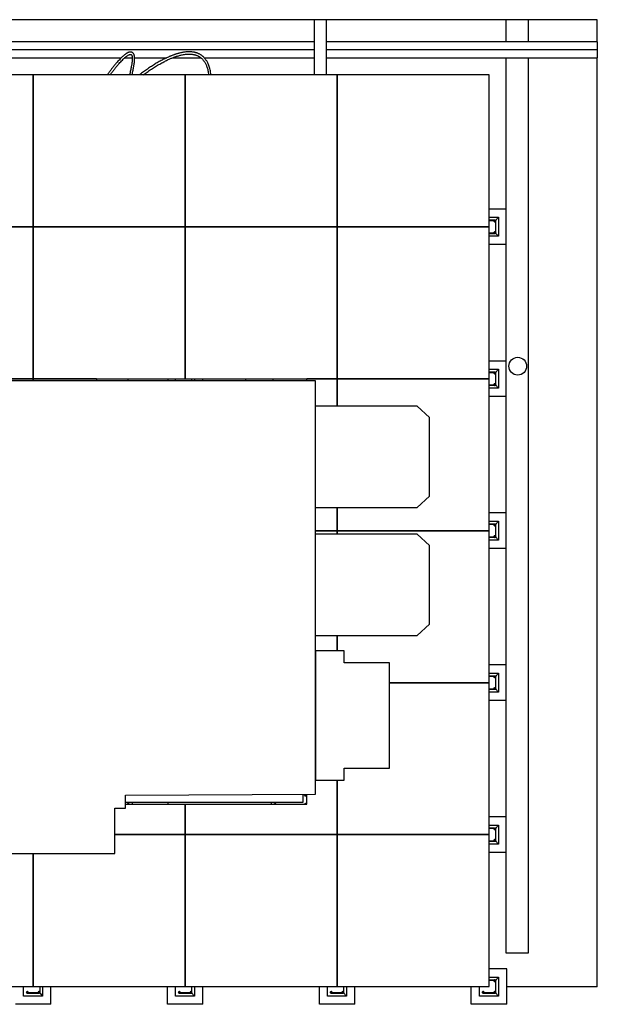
# Model space of a CAD drawing. Header units: millimetres. Extents: x 0 to 844, y 0 to 663.
# Tile 15 of 87: x 156 to 270, y 279 to 474. Entities that reach past the tile are written whole.
import ezdxf

# ---------------------------------------------------------------- set-up
doc = ezdxf.new("R2010")
doc.units = ezdxf.units.MM
doc.layers.add('TRAIT-FORT', color=4, linetype='Continuous', lineweight=25)

msp = doc.modelspace()

# ---------------------------------------------------------------- linework, layer by layer
at = {"layer": 'TRAIT-FORT', "color": 4, "linetype": 'Continuous', "lineweight": 25}
for p, q in [((252.115, 473.6239), (69.4194, 473.6239)), ((214.3171, 473.6238), (214.3171, 462.734)), ((216.7348, 473.6238), (214.3171, 473.6238)), ((216.7348, 462.734), (216.7348, 473.6238)), ((252.1204, 473.6238), (252.1204, 469.2569)), ((256.6232, 469.2571), (256.6232, 473.6238)), ((270.2058, 473.6239), (256.6248, 473.6239)), ((270.2058, 469.2613), (270.2058, 473.6239)), ((214.3171, 469.2557), (142.0453, 469.2533)), ((270.2058, 469.2575), (216.7348, 469.2558)), ((214.3171, 467.6803), (142.0453, 467.6779)), ((270.2058, 467.6821), (216.7348, 467.6804)), ((142.0453, 466.1025), (176.2272, 466.1036)), ((176.918, 466.1037), (178.389, 466.1037)), ((178.8593, 466.1037), (185.192, 466.1039)), ((186.349, 466.104), (191.9434, 466.1042)), ((192.6102, 466.1042), (214.3171, 466.1049)), ((216.7348, 466.105), (270.2058, 466.1067)), ((252.1204, 466.1061), (252.1204, 289.406)), ((256.6232, 289.406), (256.6232, 466.1063)), ((270.2058, 282.684), (270.2058, 466.1003)), ((158.8275, 462.734), (128.8275, 462.734)), ((158.8275, 432.734), (158.8275, 462.734)), ((188.8275, 462.734), (158.8275, 462.734)), ((158.8275, 462.734), (158.8275, 432.734)), ((188.8275, 462.734), (188.8275, 432.734)), ((218.8275, 462.734), (188.8275, 462.734)), ((188.8275, 432.734), (188.8275, 462.734)), ((218.8275, 432.734), (218.8275, 462.734)), ((218.8275, 462.734), (218.8275, 432.734)), ((248.8275, 462.734), (218.8275, 462.734)), ((248.8275, 432.734), (248.8275, 462.734)), ((252.1204, 436.234), (248.8275, 436.234)), ((248.8275, 434.609), (250.7025, 434.609)), ((249.895, 434.0243), (248.8275, 434.0243)), ((248.8275, 433.9984), (249.8612, 433.9984)), ((249.8189, 433.9252), (249.8134, 433.883)), ((249.8134, 433.883), (249.8189, 433.8408)), ((249.8352, 433.9646), (249.8189, 433.9252)), ((249.8189, 433.8408), (249.8352, 433.8014)), ((249.8612, 433.9984), (249.8352, 433.9646)), ((249.8352, 433.8014), (249.8612, 433.7676)), ((249.895, 434.0243), (249.8612, 433.9984)), ((249.8612, 433.7676), (249.895, 433.7417)), ((249.9343, 434.0406), (249.895, 434.0243)), ((249.895, 433.7417), (249.9343, 433.7254)), ((249.9765, 434.0462), (249.9343, 434.0406)), ((249.9343, 433.7254), (249.9765, 433.7199)), ((250.0188, 434.0406), (249.9765, 434.0462)), ((249.9765, 433.7199), (250.0188, 433.7254)), ((250.0581, 434.0243), (250.0188, 434.0406)), ((250.0188, 433.7254), (250.0581, 433.7417)), ((250.0919, 433.9984), (250.0581, 434.0243)), ((250.0581, 433.7417), (250.0919, 433.7676)), ((250.1178, 433.9646), (250.0919, 433.9984)), ((250.0919, 433.7676), (250.1178, 433.8014)), ((250.7025, 434.609), (250.1178, 433.9646)), ((250.1341, 433.9252), (250.1178, 433.9646)), ((250.1178, 433.8014), (250.1341, 433.8408)), ((250.1178, 433.8014), (250.1178, 431.6665)), ((250.1397, 433.883), (250.1341, 433.9252)), ((250.1341, 433.8408), (250.1397, 433.883)), ((250.7025, 434.609), (250.7025, 430.859)), ((128.8275, 432.734), (158.8275, 432.734)), ((158.8275, 432.734), (128.8275, 432.734)), ((158.8275, 432.734), (158.8275, 402.734)), ((188.8275, 432.734), (158.8275, 432.734)), ((158.8275, 402.734), (158.8275, 432.734)), ((158.8275, 432.734), (188.8275, 432.734)), ((188.8275, 432.734), (218.8275, 432.734)), ((188.8275, 402.734), (188.8275, 432.734)), ((188.8275, 432.734), (188.8275, 402.734)), ((218.8275, 432.734), (188.8275, 432.734)), ((218.8275, 432.734), (248.8275, 432.734)), ((218.8275, 432.734), (218.8275, 402.734)), ((248.8275, 432.734), (218.8275, 432.734)), ((218.8275, 402.734), (218.8275, 432.734)), ((248.8275, 402.734), (248.8275, 432.734)), ((249.8189, 431.6271), (249.8134, 431.5849)), ((249.8134, 431.5849), (249.8189, 431.5427)), ((249.8352, 431.6665), (249.8189, 431.6271)), ((249.8612, 431.7003), (249.8352, 431.6665)), ((249.895, 431.7262), (249.8612, 431.7003)), ((249.9343, 431.7425), (249.895, 431.7262)), ((249.9765, 431.7481), (249.9343, 431.7425)), ((250.0188, 431.7425), (249.9765, 431.7481)), ((250.0581, 431.7262), (250.0188, 431.7425)), ((250.0919, 431.7003), (250.0581, 431.7262)), ((250.1178, 431.6665), (250.0919, 431.7003)), ((250.1341, 431.6271), (250.1178, 431.6665)), ((250.1397, 431.5849), (250.1341, 431.6271)), ((250.1341, 431.5427), (250.1397, 431.5849)), ((249.8612, 431.4695), (248.8275, 431.4695)), ((248.8275, 431.4436), (249.895, 431.4436)), ((250.7025, 430.859), (248.8275, 430.859)), ((249.8189, 431.5427), (249.8352, 431.5033)), ((249.8352, 431.5033), (249.8612, 431.4695)), ((249.8612, 431.4695), (249.895, 431.4436)), ((249.895, 431.4436), (249.9343, 431.4273)), ((249.9343, 431.4273), (249.9765, 431.4218)), ((249.9765, 431.4218), (250.0188, 431.4273)), ((250.0188, 431.4273), (250.0581, 431.4436)), ((250.0581, 431.4436), (250.0919, 431.4695)), ((250.0919, 431.4695), (250.1178, 431.5033)), ((250.1178, 431.5033), (250.1341, 431.5427)), ((250.1178, 431.5033), (250.7025, 430.859)), ((252.1204, 429.234), (248.8275, 429.234)), ((254.503, 406.9661), (254.5029, 406.9661)), ((252.1204, 406.234), (248.8275, 406.234)), ((248.8275, 404.609), (250.7025, 404.609)), ((250.7025, 404.609), (250.1178, 403.9646)), ((250.7025, 404.609), (250.7025, 400.859)), ((158.8275, 402.734), (128.8275, 402.734)), ((128.8275, 402.734), (158.8275, 402.734)), ((158.8275, 402.3098), (158.8275, 402.734)), ((171.3275, 402.734), (158.8275, 402.734)), ((158.8275, 402.734), (158.8275, 402.3098)), ((158.8275, 402.734), (188.8275, 402.734)), ((171.3275, 402.734), (171.3275, 402.3098)), ((171.3275, 402.3877), (178.3556, 402.3877)), ((177.5088, 402.734), (177.5088, 402.3877)), ((178.3556, 402.3877), (178.3556, 402.3098)), ((185.5096, 402.3098), (185.5096, 402.734)), ((186.9525, 402.3098), (186.9525, 402.734)), ((188.8275, 402.734), (218.8275, 402.734)), ((190.1178, 402.734), (190.1178, 402.3098)), ((190.7025, 402.734), (190.7025, 402.3098)), ((192.3275, 402.3098), (192.3275, 402.734)), ((200.7202, 402.734), (200.7202, 402.3098)), ((205.8556, 402.3098), (205.8556, 402.3877)), ((205.8556, 402.3877), (212.8275, 402.3877)), ((206.2194, 402.3877), (206.2194, 402.734)), ((218.8275, 402.734), (212.8275, 402.734)), ((212.8275, 402.3098), (212.8275, 402.734)), ((218.8275, 397.3098), (218.8275, 402.734)), ((248.8275, 402.734), (218.8275, 402.734)), ((218.8275, 402.734), (218.8275, 397.3098)), ((218.8275, 402.734), (248.8275, 402.734)), ((249.895, 404.0243), (248.8275, 404.0243)), ((248.8275, 403.9984), (249.8612, 403.9984)), ((248.8275, 372.734), (248.8275, 402.734)), ((249.8189, 403.9252), (249.8134, 403.883)), ((249.8134, 403.883), (249.8189, 403.8408)), ((249.8352, 403.9646), (249.8189, 403.9252)), ((249.8189, 403.8408), (249.8352, 403.8014)), ((249.8612, 403.9984), (249.8352, 403.9646)), ((249.8352, 403.8014), (249.8612, 403.7676)), ((249.895, 404.0243), (249.8612, 403.9984)), ((249.8612, 403.7676), (249.895, 403.7417)), ((249.9343, 404.0406), (249.895, 404.0243)), ((249.895, 403.7417), (249.9343, 403.7254)), ((249.9765, 404.0462), (249.9343, 404.0406)), ((249.9343, 403.7254), (249.9765, 403.7199)), ((250.0188, 404.0406), (249.9765, 404.0462)), ((249.9765, 403.7199), (250.0188, 403.7254)), ((250.0581, 404.0243), (250.0188, 404.0406)), ((250.0188, 403.7254), (250.0581, 403.7417)), ((250.0919, 403.9984), (250.0581, 404.0243)), ((250.0581, 403.7417), (250.0919, 403.7676)), ((250.1178, 403.9646), (250.0919, 403.9984)), ((250.0919, 403.7676), (250.1178, 403.8014)), ((250.1341, 403.9252), (250.1178, 403.9646)), ((250.1178, 403.8014), (250.1341, 403.8408)), ((250.1178, 403.8014), (250.1178, 401.6665)), ((250.1397, 403.883), (250.1341, 403.9252)), ((250.1341, 403.8408), (250.1397, 403.883)), ((254.5029, 403.4661), (254.503, 403.4661)), ((214.5889, 402.3098), (92.0889, 402.3098)), ((214.5889, 320.7098), (214.5889, 402.3098)), ((249.8612, 401.4695), (248.8275, 401.4695)), ((248.8275, 401.4436), (249.895, 401.4436)), ((250.7025, 400.859), (248.8275, 400.859)), ((249.8189, 401.6271), (249.8134, 401.5849)), ((249.8134, 401.5849), (249.8189, 401.5427)), ((249.8352, 401.6665), (249.8189, 401.6271)), ((249.8189, 401.5427), (249.8352, 401.5033)), ((249.8612, 401.7003), (249.8352, 401.6665)), ((249.8352, 401.5033), (249.8612, 401.4695)), ((249.895, 401.7262), (249.8612, 401.7003)), ((249.8612, 401.4695), (249.895, 401.4436)), ((249.9343, 401.7425), (249.895, 401.7262)), ((249.895, 401.4436), (249.9343, 401.4273)), ((249.9765, 401.7481), (249.9343, 401.7425)), ((249.9343, 401.4273), (249.9765, 401.4218)), ((250.0188, 401.7425), (249.9765, 401.7481)), ((249.9765, 401.4218), (250.0188, 401.4273)), ((250.0581, 401.7262), (250.0188, 401.7425)), ((250.0188, 401.4273), (250.0581, 401.4436)), ((250.0919, 401.7003), (250.0581, 401.7262)), ((250.0581, 401.4436), (250.0919, 401.4695)), ((250.1178, 401.6665), (250.0919, 401.7003)), ((250.0919, 401.4695), (250.1178, 401.5033)), ((250.1341, 401.6271), (250.1178, 401.6665)), ((250.1178, 401.5033), (250.1341, 401.5427)), ((250.1178, 401.5033), (250.7025, 400.859)), ((250.1397, 401.5849), (250.1341, 401.6271)), ((250.1341, 401.5427), (250.1397, 401.5849)), ((252.1204, 399.234), (248.8275, 399.234)), ((234.6139, 397.3098), (214.5889, 397.3098)), ((237.1014, 395.0594), (234.6139, 397.3098)), ((237.1014, 379.5601), (237.1014, 395.0594)), ((234.6139, 377.3098), (237.1014, 379.5601)), ((214.5889, 377.3098), (234.6139, 377.3098)), ((218.8275, 372.734), (218.8275, 377.3098)), ((218.8275, 377.3098), (218.8275, 372.734)), ((252.1204, 376.234), (248.8275, 376.234)), ((248.8275, 374.609), (250.7025, 374.609)), ((249.895, 374.0243), (248.8275, 374.0243)), ((248.8275, 373.9984), (249.8612, 373.9984)), ((249.8189, 373.9252), (249.8134, 373.883)), ((249.8134, 373.883), (249.8189, 373.8408)), ((249.8352, 373.9646), (249.8189, 373.9252)), ((249.8189, 373.8408), (249.8352, 373.8014)), ((249.8612, 373.9984), (249.8352, 373.9646)), ((249.8352, 373.8014), (249.8612, 373.7676)), ((249.895, 374.0243), (249.8612, 373.9984)), ((249.8612, 373.7676), (249.895, 373.7417)), ((249.9343, 374.0406), (249.895, 374.0243)), ((249.895, 373.7417), (249.9343, 373.7254)), ((249.9765, 374.0462), (249.9343, 374.0406)), ((249.9343, 373.7254), (249.9765, 373.7199)), ((250.0188, 374.0406), (249.9765, 374.0462)), ((249.9765, 373.7199), (250.0188, 373.7254)), ((250.0581, 374.0243), (250.0188, 374.0406)), ((250.0188, 373.7254), (250.0581, 373.7417)), ((250.0919, 373.9984), (250.0581, 374.0243)), ((250.0581, 373.7417), (250.0919, 373.7676)), ((250.1178, 373.9646), (250.0919, 373.9984)), ((250.0919, 373.7676), (250.1178, 373.8014)), ((250.7025, 374.609), (250.1178, 373.9646)), ((250.1341, 373.9252), (250.1178, 373.9646)), ((250.1178, 373.8014), (250.1341, 373.8408)), ((250.1178, 373.8014), (250.1178, 371.6665)), ((250.1397, 373.883), (250.1341, 373.9252)), ((250.1341, 373.8408), (250.1397, 373.883)), ((250.7025, 374.609), (250.7025, 370.859)), ((214.5889, 372.734), (218.8275, 372.734)), ((218.8275, 372.734), (214.5889, 372.734)), ((234.6139, 372.0648), (214.5889, 372.0648)), ((218.8275, 372.0648), (218.8275, 372.734)), ((218.8275, 372.734), (248.8275, 372.734)), ((218.8275, 372.734), (218.8275, 372.0648)), ((248.8275, 372.734), (218.8275, 372.734)), ((237.1014, 369.8144), (234.6139, 372.0648)), ((248.8275, 342.734), (248.8275, 372.734)), ((249.8612, 371.4695), (248.8275, 371.4695)), ((248.8275, 371.4436), (249.895, 371.4436)), ((249.8189, 371.6271), (249.8134, 371.5849)), ((249.8134, 371.5849), (249.8189, 371.5427)), ((249.8352, 371.6665), (249.8189, 371.6271)), ((249.8189, 371.5427), (249.8352, 371.5033)), ((249.8612, 371.7003), (249.8352, 371.6665)), ((249.8352, 371.5033), (249.8612, 371.4695)), ((249.895, 371.7262), (249.8612, 371.7003)), ((249.8612, 371.4695), (249.895, 371.4436)), ((249.9343, 371.7425), (249.895, 371.7262)), ((249.895, 371.4436), (249.9343, 371.4273)), ((249.9765, 371.7481), (249.9343, 371.7425)), ((249.9343, 371.4273), (249.9765, 371.4218)), ((250.0188, 371.7425), (249.9765, 371.7481)), ((249.9765, 371.4218), (250.0188, 371.4273)), ((250.0581, 371.7262), (250.0188, 371.7425)), ((250.0188, 371.4273), (250.0581, 371.4436)), ((250.0919, 371.7003), (250.0581, 371.7262)), ((250.0581, 371.4436), (250.0919, 371.4695)), ((250.1178, 371.6665), (250.0919, 371.7003)), ((250.0919, 371.4695), (250.1178, 371.5033)), ((250.1341, 371.6271), (250.1178, 371.6665)), ((250.1178, 371.5033), (250.1341, 371.5427)), ((250.1178, 371.5033), (250.7025, 370.859)), ((250.1397, 371.5849), (250.1341, 371.6271)), ((250.1341, 371.5427), (250.1397, 371.5849)), ((237.1014, 354.3151), (237.1014, 369.8144)), ((250.7025, 370.859), (248.8275, 370.859)), ((252.1204, 369.234), (248.8275, 369.234)), ((234.6139, 352.0648), (237.1014, 354.3151)), ((214.5889, 352.0648), (234.6139, 352.0648)), ((218.8275, 349.0401), (218.8275, 352.0648)), ((218.8275, 352.0648), (218.8275, 349.0401)), ((220.2072, 349.0401), (214.5889, 349.0401)), ((214.5889, 349.0401), (214.5889, 323.5098)), ((220.2072, 346.6706), (220.2072, 349.0401)), ((229.1922, 346.6706), (220.2072, 346.6706)), ((229.1922, 325.8792), (229.1922, 346.6706)), ((252.1204, 346.234), (248.8275, 346.234)), ((248.8275, 344.609), (250.7025, 344.609)), ((250.7025, 344.609), (250.1178, 343.9646)), ((250.7025, 344.609), (250.7025, 340.859)), ((229.1922, 342.734), (248.8275, 342.734)), ((248.8275, 342.734), (229.1922, 342.734)), ((249.895, 344.0243), (248.8275, 344.0243)), ((248.8275, 343.9984), (249.8612, 343.9984)), ((248.8275, 312.734), (248.8275, 342.734)), ((249.8189, 343.9252), (249.8134, 343.883)), ((249.8134, 343.883), (249.8189, 343.8408)), ((249.8352, 343.9646), (249.8189, 343.9252)), ((249.8189, 343.8408), (249.8352, 343.8014)), ((249.8612, 343.9984), (249.8352, 343.9646)), ((249.8352, 343.8014), (249.8612, 343.7676)), ((249.895, 344.0243), (249.8612, 343.9984)), ((249.8612, 343.7676), (249.895, 343.7417)), ((249.9343, 344.0406), (249.895, 344.0243)), ((249.895, 343.7417), (249.9343, 343.7254)), ((249.9765, 344.0462), (249.9343, 344.0406)), ((249.9343, 343.7254), (249.9765, 343.7199)), ((250.0188, 344.0406), (249.9765, 344.0462)), ((249.9765, 343.7199), (250.0188, 343.7254)), ((250.0581, 344.0243), (250.0188, 344.0406)), ((250.0188, 343.7254), (250.0581, 343.7417)), ((250.0919, 343.9984), (250.0581, 344.0243)), ((250.0581, 343.7417), (250.0919, 343.7676)), ((250.1178, 343.9646), (250.0919, 343.9984)), ((250.0919, 343.7676), (250.1178, 343.8014)), ((250.1341, 343.9252), (250.1178, 343.9646)), ((250.1178, 343.8014), (250.1341, 343.8408)), ((250.1178, 343.8014), (250.1178, 341.6665)), ((250.1397, 343.883), (250.1341, 343.9252)), ((250.1341, 343.8408), (250.1397, 343.883)), ((249.8612, 341.4695), (248.8275, 341.4695)), ((248.8275, 341.4436), (249.895, 341.4436)), ((250.7025, 340.859), (248.8275, 340.859)), ((249.8189, 341.6271), (249.8134, 341.5849)), ((249.8134, 341.5849), (249.8189, 341.5427)), ((249.8352, 341.6665), (249.8189, 341.6271)), ((249.8189, 341.5427), (249.8352, 341.5033)), ((249.8612, 341.7003), (249.8352, 341.6665)), ((249.8352, 341.5033), (249.8612, 341.4695)), ((249.895, 341.7262), (249.8612, 341.7003)), ((249.8612, 341.4695), (249.895, 341.4436)), ((249.9343, 341.7425), (249.895, 341.7262)), ((249.895, 341.4436), (249.9343, 341.4273)), ((249.9765, 341.7481), (249.9343, 341.7425)), ((249.9343, 341.4273), (249.9765, 341.4218)), ((250.0188, 341.7425), (249.9765, 341.7481)), ((249.9765, 341.4218), (250.0188, 341.4273)), ((250.0581, 341.7262), (250.0188, 341.7425)), ((250.0188, 341.4273), (250.0581, 341.4436)), ((250.0919, 341.7003), (250.0581, 341.7262)), ((250.0581, 341.4436), (250.0919, 341.4695)), ((250.1178, 341.6665), (250.0919, 341.7003)), ((250.0919, 341.4695), (250.1178, 341.5033)), ((250.1341, 341.6271), (250.1178, 341.6665)), ((250.1178, 341.5033), (250.1341, 341.5427)), ((250.1178, 341.5033), (250.7025, 340.859)), ((250.1397, 341.5849), (250.1341, 341.6271)), ((250.1341, 341.5427), (250.1397, 341.5849)), ((252.1204, 339.234), (248.8275, 339.234)), ((220.2072, 323.5098), (220.2072, 325.8792)), ((220.2072, 325.8792), (229.1922, 325.8792)), ((214.5889, 323.5098), (220.2072, 323.5098)), ((218.8275, 312.734), (218.8275, 323.5098)), ((218.8275, 323.5098), (218.8275, 312.734)), ((177.0889, 320.5332), (214.5889, 320.7098)), ((177.0889, 317.9807), (177.0889, 320.5332)), ((177.0889, 319.1377), (212.1056, 319.1377)), ((178.3556, 319.1377), (178.3556, 318.734)), ((185.5096, 318.734), (185.5096, 319.1377)), ((205.8556, 318.734), (205.8556, 319.1377)), ((212.1056, 319.1377), (212.1056, 320.6981)), ((212.8275, 318.734), (212.8275, 320.7015)), ((174.9846, 308.9958), (174.9846, 317.9807)), ((174.9846, 317.9807), (177.0889, 317.9807)), ((177.0889, 318.734), (188.8275, 318.734)), ((188.8275, 312.734), (188.8275, 318.734)), ((188.8275, 318.734), (188.8275, 312.734)), ((188.8275, 318.734), (212.8275, 318.734)), ((252.1204, 316.234), (248.8275, 316.234)), ((248.8275, 314.609), (250.7025, 314.609)), ((249.895, 314.0243), (248.8275, 314.0243)), ((248.8275, 313.9984), (249.8612, 313.9984)), ((249.8189, 313.9252), (249.8134, 313.883)), ((249.8134, 313.883), (249.8189, 313.8408)), ((249.8352, 313.9646), (249.8189, 313.9252)), ((249.8189, 313.8408), (249.8352, 313.8014)), ((249.8612, 313.9984), (249.8352, 313.9646)), ((249.8352, 313.8014), (249.8612, 313.7676)), ((249.895, 314.0243), (249.8612, 313.9984)), ((249.8612, 313.7676), (249.895, 313.7417)), ((249.9343, 314.0406), (249.895, 314.0243)), ((249.895, 313.7417), (249.9343, 313.7254)), ((249.9765, 314.0462), (249.9343, 314.0406)), ((249.9343, 313.7254), (249.9765, 313.7199)), ((250.0188, 314.0406), (249.9765, 314.0462)), ((249.9765, 313.7199), (250.0188, 313.7254)), ((250.0581, 314.0243), (250.0188, 314.0406)), ((250.0188, 313.7254), (250.0581, 313.7417)), ((250.0919, 313.9984), (250.0581, 314.0243)), ((250.0581, 313.7417), (250.0919, 313.7676)), ((250.1178, 313.9646), (250.0919, 313.9984)), ((250.0919, 313.7676), (250.1178, 313.8014)), ((250.7025, 314.609), (250.1178, 313.9646)), ((250.1341, 313.9252), (250.1178, 313.9646)), ((250.1178, 313.8014), (250.1341, 313.8408)), ((250.1178, 313.8014), (250.1178, 311.6665)), ((250.1397, 313.883), (250.1341, 313.9252)), ((250.1341, 313.8408), (250.1397, 313.883)), ((250.7025, 314.609), (250.7025, 310.859)), ((174.9846, 312.734), (188.8275, 312.734)), ((188.8275, 312.734), (174.9846, 312.734)), ((188.8275, 312.734), (218.8275, 312.734)), ((188.8275, 282.734), (188.8275, 312.734)), ((218.8275, 312.734), (188.8275, 312.734)), ((188.8275, 312.734), (188.8275, 282.734)), ((218.8275, 312.734), (218.8275, 282.734)), ((248.8275, 312.734), (218.8275, 312.734)), ((218.8275, 282.734), (218.8275, 312.734)), ((218.8275, 312.734), (248.8275, 312.734)), ((248.8275, 282.734), (248.8275, 312.734)), ((249.8612, 311.4695), (248.8275, 311.4695)), ((248.8275, 311.4436), (249.895, 311.4436)), ((249.8189, 311.6271), (249.8134, 311.5849)), ((249.8134, 311.5849), (249.8189, 311.5427)), ((249.8352, 311.6665), (249.8189, 311.6271)), ((249.8189, 311.5427), (249.8352, 311.5033)), ((249.8612, 311.7003), (249.8352, 311.6665)), ((249.8352, 311.5033), (249.8612, 311.4695)), ((249.895, 311.7262), (249.8612, 311.7003)), ((249.8612, 311.4695), (249.895, 311.4436)), ((249.9343, 311.7425), (249.895, 311.7262)), ((249.895, 311.4436), (249.9343, 311.4273)), ((249.9765, 311.7481), (249.9343, 311.7425)), ((249.9343, 311.4273), (249.9765, 311.4218)), ((250.0188, 311.7425), (249.9765, 311.7481)), ((249.9765, 311.4218), (250.0188, 311.4273)), ((250.0581, 311.7262), (250.0188, 311.7425)), ((250.0188, 311.4273), (250.0581, 311.4436)), ((250.0919, 311.7003), (250.0581, 311.7262)), ((250.0581, 311.4436), (250.0919, 311.4695)), ((250.1178, 311.6665), (250.0919, 311.7003)), ((250.0919, 311.4695), (250.1178, 311.5033)), ((250.1341, 311.6271), (250.1178, 311.6665)), ((250.1178, 311.5033), (250.1341, 311.5427)), ((250.1178, 311.5033), (250.7025, 310.859)), ((250.1397, 311.5849), (250.1341, 311.6271)), ((250.1341, 311.5427), (250.1397, 311.5849)), ((250.7025, 310.859), (248.8275, 310.859)), ((252.1204, 309.234), (248.8275, 309.234)), ((154.1932, 308.9958), (174.9846, 308.9958)), ((158.8275, 282.734), (158.8275, 308.9958)), ((158.8275, 308.9958), (158.8275, 282.734)), ((252.3275, 286.234), (248.8275, 286.234)), ((252.3275, 279.234), (252.3275, 286.234)), ((248.8275, 284.609), (250.7025, 284.609)), ((249.895, 284.0243), (248.8275, 284.0243)), ((248.8275, 283.9984), (249.8612, 283.9984)), ((249.8189, 283.9252), (249.8134, 283.883)), ((249.8134, 283.883), (249.8189, 283.8408)), ((249.8352, 283.9646), (249.8189, 283.9252)), ((249.8189, 283.8408), (249.8352, 283.8014)), ((249.8612, 283.9984), (249.8352, 283.9646)), ((249.895, 284.0243), (249.8612, 283.9984)), ((249.9343, 284.0406), (249.895, 284.0243)), ((249.9765, 284.0462), (249.9343, 284.0406)), ((250.0188, 284.0406), (249.9765, 284.0462)), ((250.0581, 284.0243), (250.0188, 284.0406)), ((250.0919, 283.9984), (250.0581, 284.0243)), ((250.1178, 283.9646), (250.0919, 283.9984)), ((250.7025, 284.609), (250.1178, 283.9646)), ((250.1341, 283.9252), (250.1178, 283.9646)), ((250.1178, 283.8014), (250.1341, 283.8408)), ((250.1397, 283.883), (250.1341, 283.9252)), ((250.1341, 283.8408), (250.1397, 283.883)), ((250.7025, 284.609), (250.7025, 280.859)), ((128.8275, 282.734), (158.8275, 282.734)), ((156.9525, 280.859), (156.9525, 282.734)), ((158.8275, 282.734), (188.8275, 282.734)), ((160.1178, 282.734), (160.1178, 281.6665)), ((160.7025, 282.734), (160.7025, 280.859)), ((162.3275, 279.234), (162.3275, 282.734)), ((185.3275, 282.684), (162.3275, 282.684)), ((185.3275, 279.234), (185.3275, 282.734)), ((186.9525, 280.859), (186.9525, 282.734)), ((188.8275, 282.734), (218.8275, 282.734)), ((190.1178, 282.734), (190.1178, 281.6665)), ((190.7025, 282.734), (190.7025, 280.859)), ((192.3275, 279.234), (192.3275, 282.734)), ((215.3275, 282.684), (192.3275, 282.684)), ((215.3275, 279.234), (215.3275, 282.734)), ((216.9525, 280.859), (216.9525, 282.734)), ((218.8275, 282.734), (248.8275, 282.734)), ((220.1178, 282.734), (220.1178, 281.6665)), ((220.7025, 282.734), (220.7025, 280.859)), ((222.3275, 279.234), (222.3275, 282.734)), ((245.3275, 282.684), (222.3275, 282.684)), ((245.3275, 279.234), (245.3275, 282.734)), ((246.9525, 280.859), (246.9525, 282.734)), ((249.8352, 283.8014), (249.8612, 283.7676)), ((249.8612, 283.7676), (249.895, 283.7417)), ((249.895, 283.7417), (249.9343, 283.7254)), ((249.9343, 283.7254), (249.9765, 283.7199)), ((249.9765, 283.7199), (250.0188, 283.7254)), ((250.0188, 283.7254), (250.0581, 283.7417)), ((250.0581, 283.7417), (250.0919, 283.7676)), ((250.0919, 283.7676), (250.1178, 283.8014)), ((250.1178, 283.8014), (250.1178, 281.6665)), ((270.2058, 282.684), (252.3275, 282.684)), ((160.7025, 280.859), (156.9525, 280.859)), ((157.5208, 281.6271), (157.5153, 281.5849)), ((157.5153, 281.5849), (157.5208, 281.5427)), ((157.5371, 281.6665), (157.5208, 281.6271)), ((157.5208, 281.5427), (157.5371, 281.5033)), ((157.5631, 281.7003), (157.5371, 281.6665)), ((157.5371, 281.5033), (157.5631, 281.4695)), ((157.5969, 281.7262), (157.5631, 281.7003)), ((157.5631, 281.4695), (157.5969, 281.4436)), ((157.6362, 281.7425), (157.5969, 281.7262)), ((157.5969, 281.4436), (157.6362, 281.4273)), ((157.6784, 281.7481), (157.6362, 281.7425)), ((157.6362, 281.4273), (157.6784, 281.4218)), ((157.7207, 281.7425), (157.6784, 281.7481)), ((157.6784, 281.4218), (157.7207, 281.4273)), ((157.76, 281.7262), (157.7207, 281.7425)), ((157.7207, 281.4273), (157.76, 281.4436)), ((157.7938, 281.7003), (157.76, 281.7262)), ((157.76, 281.4436), (157.7938, 281.4695)), ((157.76, 281.4436), (159.895, 281.4436)), ((157.8197, 281.6665), (157.7938, 281.7003)), ((157.7938, 281.4695), (157.8197, 281.5033)), ((159.8612, 281.4695), (157.7938, 281.4695)), ((157.836, 281.6271), (157.8197, 281.6665)), ((157.8197, 281.5033), (157.836, 281.5427)), ((157.8416, 281.5849), (157.836, 281.6271)), ((157.836, 281.5427), (157.8416, 281.5849)), ((159.8189, 281.6271), (159.8134, 281.5849)), ((159.8134, 281.5849), (159.8189, 281.5427)), ((159.8352, 281.6665), (159.8189, 281.6271)), ((159.8189, 281.5427), (159.8352, 281.5033)), ((159.8612, 281.7003), (159.8352, 281.6665)), ((159.8352, 281.5033), (159.8612, 281.4695)), ((159.895, 281.7262), (159.8612, 281.7003)), ((159.8612, 281.4695), (159.895, 281.4436)), ((159.9343, 281.7425), (159.895, 281.7262)), ((159.895, 281.4436), (159.9343, 281.4273)), ((159.9765, 281.7481), (159.9343, 281.7425)), ((159.9343, 281.4273), (159.9765, 281.4218)), ((160.0188, 281.7425), (159.9765, 281.7481)), ((159.9765, 281.4218), (160.0188, 281.4273)), ((160.0581, 281.7262), (160.0188, 281.7425)), ((160.0188, 281.4273), (160.0581, 281.4436)), ((160.0919, 281.7003), (160.0581, 281.7262)), ((160.0581, 281.4436), (160.0919, 281.4695)), ((160.1178, 281.6665), (160.0919, 281.7003)), ((160.0919, 281.4695), (160.1178, 281.5033)), ((160.1341, 281.6271), (160.1178, 281.6665)), ((160.1178, 281.5033), (160.1341, 281.5427)), ((160.1178, 281.5033), (160.7025, 280.859)), ((160.1397, 281.5849), (160.1341, 281.6271)), ((160.1341, 281.5427), (160.1397, 281.5849)), ((190.7025, 280.859), (186.9525, 280.859)), ((187.5208, 281.6271), (187.5153, 281.5849)), ((187.5153, 281.5849), (187.5208, 281.5427)), ((187.5371, 281.6665), (187.5208, 281.6271)), ((187.5208, 281.5427), (187.5371, 281.5033)), ((187.5631, 281.7003), (187.5371, 281.6665)), ((187.5371, 281.5033), (187.5631, 281.4695)), ((187.5969, 281.7262), (187.5631, 281.7003)), ((187.5631, 281.4695), (187.5969, 281.4436)), ((187.6362, 281.7425), (187.5969, 281.7262)), ((187.5969, 281.4436), (187.6362, 281.4273)), ((187.6784, 281.7481), (187.6362, 281.7425)), ((187.6362, 281.4273), (187.6784, 281.4218)), ((187.7207, 281.7425), (187.6784, 281.7481)), ((187.6784, 281.4218), (187.7207, 281.4273)), ((187.76, 281.7262), (187.7207, 281.7425)), ((187.7207, 281.4273), (187.76, 281.4436)), ((187.7938, 281.7003), (187.76, 281.7262)), ((187.76, 281.4436), (187.7938, 281.4695)), ((187.76, 281.4436), (189.895, 281.4436)), ((187.8197, 281.6665), (187.7938, 281.7003)), ((187.7938, 281.4695), (187.8197, 281.5033)), ((189.8612, 281.4695), (187.7938, 281.4695)), ((187.836, 281.6271), (187.8197, 281.6665)), ((187.8197, 281.5033), (187.836, 281.5427)), ((187.8416, 281.5849), (187.836, 281.6271)), ((187.836, 281.5427), (187.8416, 281.5849)), ((189.8189, 281.6271), (189.8134, 281.5849)), ((189.8134, 281.5849), (189.8189, 281.5427)), ((189.8352, 281.6665), (189.8189, 281.6271)), ((189.8189, 281.5427), (189.8352, 281.5033)), ((189.8612, 281.7003), (189.8352, 281.6665)), ((189.8352, 281.5033), (189.8612, 281.4695)), ((189.895, 281.7262), (189.8612, 281.7003)), ((189.8612, 281.4695), (189.895, 281.4436)), ((189.9343, 281.7425), (189.895, 281.7262)), ((189.895, 281.4436), (189.9343, 281.4273)), ((189.9765, 281.7481), (189.9343, 281.7425)), ((189.9343, 281.4273), (189.9765, 281.4218)), ((190.0188, 281.7425), (189.9765, 281.7481)), ((189.9765, 281.4218), (190.0188, 281.4273)), ((190.0581, 281.7262), (190.0188, 281.7425)), ((190.0188, 281.4273), (190.0581, 281.4436)), ((190.0919, 281.7003), (190.0581, 281.7262)), ((190.0581, 281.4436), (190.0919, 281.4695)), ((190.1178, 281.6665), (190.0919, 281.7003)), ((190.0919, 281.4695), (190.1178, 281.5033)), ((190.1341, 281.6271), (190.1178, 281.6665)), ((190.1178, 281.5033), (190.1341, 281.5427)), ((190.1178, 281.5033), (190.7025, 280.859)), ((190.1397, 281.5849), (190.1341, 281.6271)), ((190.1341, 281.5427), (190.1397, 281.5849)), ((220.7025, 280.859), (216.9525, 280.859)), ((217.5208, 281.6271), (217.5153, 281.5849)), ((217.5153, 281.5849), (217.5208, 281.5427)), ((217.5371, 281.6665), (217.5208, 281.6271)), ((217.5208, 281.5427), (217.5371, 281.5033)), ((217.5631, 281.7003), (217.5371, 281.6665)), ((217.5371, 281.5033), (217.5631, 281.4695)), ((217.5969, 281.7262), (217.5631, 281.7003)), ((217.5631, 281.4695), (217.5969, 281.4436)), ((217.6362, 281.7425), (217.5969, 281.7262)), ((217.5969, 281.4436), (217.6362, 281.4273)), ((217.6784, 281.7481), (217.6362, 281.7425)), ((217.6362, 281.4273), (217.6784, 281.4218)), ((217.7207, 281.7425), (217.6784, 281.7481)), ((217.6784, 281.4218), (217.7207, 281.4273)), ((217.76, 281.7262), (217.7207, 281.7425)), ((217.7207, 281.4273), (217.76, 281.4436)), ((217.7938, 281.7003), (217.76, 281.7262)), ((217.76, 281.4436), (217.7938, 281.4695)), ((217.76, 281.4436), (219.895, 281.4436)), ((217.8197, 281.6665), (217.7938, 281.7003)), ((217.7938, 281.4695), (217.8197, 281.5033)), ((219.8612, 281.4695), (217.7938, 281.4695)), ((217.836, 281.6271), (217.8197, 281.6665)), ((217.8197, 281.5033), (217.836, 281.5427)), ((217.8416, 281.5849), (217.836, 281.6271)), ((217.836, 281.5427), (217.8416, 281.5849)), ((219.8189, 281.6271), (219.8134, 281.5849)), ((219.8134, 281.5849), (219.8189, 281.5427)), ((219.8352, 281.6665), (219.8189, 281.6271)), ((219.8189, 281.5427), (219.8352, 281.5033)), ((219.8612, 281.7003), (219.8352, 281.6665)), ((219.8352, 281.5033), (219.8612, 281.4695)), ((219.895, 281.7262), (219.8612, 281.7003)), ((219.8612, 281.4695), (219.895, 281.4436)), ((219.9343, 281.7425), (219.895, 281.7262)), ((219.895, 281.4436), (219.9343, 281.4273)), ((219.9765, 281.7481), (219.9343, 281.7425)), ((219.9343, 281.4273), (219.9765, 281.4218)), ((220.0188, 281.7425), (219.9765, 281.7481)), ((219.9765, 281.4218), (220.0188, 281.4273)), ((220.0581, 281.7262), (220.0188, 281.7425)), ((220.0188, 281.4273), (220.0581, 281.4436)), ((220.0919, 281.7003), (220.0581, 281.7262)), ((220.0581, 281.4436), (220.0919, 281.4695)), ((220.1178, 281.6665), (220.0919, 281.7003)), ((220.0919, 281.4695), (220.1178, 281.5033)), ((220.1341, 281.6271), (220.1178, 281.6665)), ((220.1178, 281.5033), (220.1341, 281.5427)), ((220.1178, 281.5033), (220.7025, 280.859)), ((220.1397, 281.5849), (220.1341, 281.6271)), ((220.1341, 281.5427), (220.1397, 281.5849)), ((250.7025, 280.859), (246.9525, 280.859)), ((247.5208, 281.6271), (247.5153, 281.5849)), ((247.5153, 281.5849), (247.5208, 281.5427)), ((247.5371, 281.6665), (247.5208, 281.6271)), ((247.5208, 281.5427), (247.5371, 281.5033)), ((247.5631, 281.7003), (247.5371, 281.6665)), ((247.5371, 281.5033), (247.5631, 281.4695)), ((247.5969, 281.7262), (247.5631, 281.7003)), ((247.5631, 281.4695), (247.5969, 281.4436)), ((247.6362, 281.7425), (247.5969, 281.7262)), ((247.5969, 281.4436), (247.6362, 281.4273)), ((247.6784, 281.7481), (247.6362, 281.7425)), ((247.6362, 281.4273), (247.6784, 281.4218)), ((247.7207, 281.7425), (247.6784, 281.7481)), ((247.6784, 281.4218), (247.7207, 281.4273)), ((247.76, 281.7262), (247.7207, 281.7425)), ((247.7207, 281.4273), (247.76, 281.4436)), ((247.7938, 281.7003), (247.76, 281.7262)), ((247.76, 281.4436), (247.7938, 281.4695)), ((247.76, 281.4436), (249.895, 281.4436)), ((247.8197, 281.6665), (247.7938, 281.7003)), ((247.7938, 281.4695), (247.8197, 281.5033)), ((249.8612, 281.4695), (247.7938, 281.4695)), ((247.836, 281.6271), (247.8197, 281.6665)), ((247.8197, 281.5033), (247.836, 281.5427)), ((247.8416, 281.5849), (247.836, 281.6271)), ((247.836, 281.5427), (247.8416, 281.5849)), ((249.8189, 281.6271), (249.8134, 281.5849)), ((249.8134, 281.5849), (249.8189, 281.5427)), ((249.8352, 281.6665), (249.8189, 281.6271)), ((249.8189, 281.5427), (249.8352, 281.5033)), ((249.8612, 281.7003), (249.8352, 281.6665)), ((249.8352, 281.5033), (249.8612, 281.4695)), ((249.895, 281.7262), (249.8612, 281.7003)), ((249.8612, 281.4695), (249.895, 281.4436)), ((249.9343, 281.7425), (249.895, 281.7262)), ((249.895, 281.4436), (249.9343, 281.4273)), ((249.9765, 281.7481), (249.9343, 281.7425)), ((249.9343, 281.4273), (249.9765, 281.4218)), ((250.0188, 281.7425), (249.9765, 281.7481)), ((249.9765, 281.4218), (250.0188, 281.4273)), ((250.0581, 281.7262), (250.0188, 281.7425)), ((250.0188, 281.4273), (250.0581, 281.4436)), ((250.0919, 281.7003), (250.0581, 281.7262)), ((250.0581, 281.4436), (250.0919, 281.4695)), ((250.1178, 281.6665), (250.0919, 281.7003)), ((250.0919, 281.4695), (250.1178, 281.5033)), ((250.1341, 281.6271), (250.1178, 281.6665)), ((250.1178, 281.5033), (250.1341, 281.5427)), ((250.1178, 281.5033), (250.7025, 280.859)), ((250.1397, 281.5849), (250.1341, 281.6271)), ((250.1341, 281.5427), (250.1397, 281.5849)), ((162.3275, 279.234), (155.3275, 279.234)), ((192.3275, 279.234), (185.3275, 279.234)), ((222.3275, 279.234), (215.3275, 279.234)), ((252.3275, 279.234), (245.3275, 279.234))]:
    msp.add_line(p, q, dxfattribs=at)
for centre, radius in [((249.9765, 433.883), 0.1632), ((249.9765, 431.5849), 0.1632), ((254.503, 405.2161), 1.75), ((249.9765, 403.883), 0.1632), ((249.9765, 401.5849), 0.1632), ((249.9765, 373.883), 0.1632), ((249.9765, 371.5849), 0.1632), ((249.9765, 343.883), 0.1632), ((249.9765, 341.5849), 0.1632), ((249.9765, 313.883), 0.1632), ((249.9765, 311.5849), 0.1632), ((249.9765, 283.883), 0.1632), ((157.6784, 281.5849), 0.1632), ((159.9765, 281.5849), 0.1632), ((187.6784, 281.5849), 0.1632), ((189.9765, 281.5849), 0.1632), ((217.6784, 281.5849), 0.1632), ((219.9765, 281.5849), 0.1632), ((247.6784, 281.5849), 0.1632), ((249.9765, 281.5849), 0.1632)]:
    msp.add_circle(centre, radius, dxfattribs=at)
for centre, radius, start, end in [((177.6056, 318.6377), 0.25, 22.657997, 157.342003), ((177.6056, 318.6377), 0.215, 26.611686, 153.388314), ((206.6056, 318.6377), 0.25, 22.657997, 157.342003), ((206.6056, 318.6377), 0.215, 26.611686, 153.388314), ((212.6056, 320.6377), 0.25, 165.72956, 263.012003), ((212.6056, 318.6377), 0.25, 27.438532, 157.342003), ((212.6056, 320.6377), 0.215, 163.296263, 263.012003), ((212.6056, 318.6377), 0.215, 26.611686, 153.388314), ((212.6056, 320.6377), 0.25, 263.012003, 332.561468), ((212.6056, 320.6377), 0.215, 263.012003, 17.243257)]:
    msp.add_arc(centre, radius, start, end, dxfattribs=at)
for points, knots in [([(254.3718, 473.6238), (254.247, 473.6238), (253.9938, 473.6238), (253.6264, 473.6238), (253.2769, 473.6238), (252.9615, 473.6238), (252.6833, 473.6238), (252.4557, 473.6238), (252.2795, 473.6238), (252.1685, 473.6238), (252.1174, 473.6238), (252.1255, 473.6238), (252.1275, 473.6238)], [0, 0, 0, 0, 0.10585421, 0.2147782, 0.32063241, 0.42955639, 0.5354106, 0.64433459, 0.7501888, 0.85911279, 0.964967, 1, 1, 1, 1]), ([(256.616, 473.6238), (256.6159, 473.6238), (256.6158, 473.6238), (256.5418, 473.6238), (256.4073, 473.6238), (256.2111, 473.6238), (255.9653, 473.6238), (255.6716, 473.6238), (255.344, 473.6238), (254.9856, 473.6238), (254.658, 473.6238), (254.4508, 473.6238), (254.3718, 473.6238)], [0, 0, 0, 0, 0.07389229, 0.17973825, 0.28865374, 0.3944997, 0.5034152, 0.60926115, 0.71817665, 0.8240226, 0.9329381, 1, 1, 1, 1]), ([(270.2058, 469.2526), (270.2058, 469.2525), (270.2058, 469.2523), (270.2058, 469.1999), (270.2058, 469.1055), (270.2058, 468.9681), (270.2058, 468.7955), (270.2058, 468.5904), (270.2058, 468.3602), (270.2058, 468.1103), (270.2058, 467.8812), (270.2058, 467.7374), (270.2058, 467.6821)], [0, 0, 0, 0, 0.07389657, 0.18127642, 0.28865626, 0.39603611, 0.50341595, 0.6107958, 0.71817564, 0.82555549, 0.93293533, 1, 1, 1, 1]), ([(178.3559, 462.734), (178.3738, 462.8308), (178.4199, 463.0789), (178.4995, 463.458), (178.5835, 463.8569), (178.6555, 464.2061), (178.7136, 464.5097), (178.7595, 464.7792), (178.7945, 465.0149), (178.82, 465.2181), (178.837, 465.3814), (178.8478, 465.509), (178.8544, 465.6065), (178.8592, 465.6965), (178.8633, 465.8044), (178.8651, 465.9492), (178.8602, 466.1283), (178.8439, 466.3185), (178.8145, 466.4953), (178.7728, 466.6547), (178.7202, 466.7913), (178.6554, 466.909), (178.5875, 466.9998), (178.5094, 467.0786), (178.4164, 467.1465), (178.3074, 467.1987), (178.176, 467.2344), (178.0274, 467.2443), (177.8692, 467.2251), (177.7079, 467.1818), (177.5557, 467.121), (177.4174, 467.0514), (177.3032, 466.9857), (177.1984, 466.9198), (177.0863, 466.8436), (176.9597, 466.751), (176.8178, 466.6397), (176.6589, 466.5066), (176.4392, 466.3111), (176.1695, 466.0524), (175.863, 465.7361), (175.5756, 465.4225), (175.311, 465.1212), (175.0719, 464.8395), (174.8509, 464.5718), (174.6357, 464.305), (174.3684, 463.9664), (174.0414, 463.54), (173.7185, 463.1081), (173.5193, 462.8312), (173.4494, 462.734)], [0, 0, 0, 0, 0.01965517, 0.05034303, 0.07727589, 0.10097935, 0.12153282, 0.13910442, 0.1558701, 0.16964733, 0.18078711, 0.18956242, 0.19617898, 0.20119324, 0.20854064, 0.21897304, 0.23218811, 0.24777766, 0.26253104, 0.27536134, 0.28985076, 0.30209261, 0.31327967, 0.32322211, 0.33543445, 0.34850985, 0.3620637, 0.38090113, 0.39954866, 0.4168637, 0.4376534, 0.45504464, 0.46852982, 0.48126767, 0.49598703, 0.51251556, 0.53125377, 0.55237071, 0.57603493, 0.61956125, 0.66145879, 0.70104666, 0.73773103, 0.77100312, 0.80067979, 0.83044747, 0.86168601, 0.91381305, 0.96973379, 1, 1, 1, 1]), ([(174.0356, 462.734), (174.0964, 462.8174), (174.2976, 463.0939), (174.6364, 463.5394), (175.0446, 464.0606), (175.4299, 464.5316), (175.7915, 464.9539), (176.1289, 465.3284), (176.4507, 465.6647), (176.7225, 465.9291), (176.9487, 466.1333), (177.1311, 466.2869), (177.3146, 466.4288), (177.5057, 466.5606), (177.6872, 466.6652), (177.8525, 466.737), (177.9857, 466.7738), (178.0932, 466.7787), (178.1517, 466.7628), (178.1908, 466.7404), (178.2253, 466.7101), (178.2634, 466.6594), (178.3025, 466.5826), (178.3388, 466.4751), (178.3682, 466.3363), (178.3868, 466.1777), (178.3945, 466.0222), (178.3952, 465.8923), (178.393, 465.7942), (178.3897, 465.7103), (178.3846, 465.6181), (178.3757, 465.4966), (178.3609, 465.3406), (178.3379, 465.1455), (178.3053, 464.9165), (178.2615, 464.651), (178.2044, 464.347), (178.1318, 463.993), (178.0461, 463.5867), (177.957, 463.1616), (177.9028, 462.871), (177.8772, 462.734)], [0, 0, 0, 0, 0.02832957, 0.09387991, 0.15644381, 0.21588268, 0.26960763, 0.32031042, 0.367971, 0.41383112, 0.44188924, 0.46921766, 0.49570071, 0.5242563, 0.55673389, 0.5814236, 0.60696451, 0.63135386, 0.65359313, 0.66496149, 0.67668028, 0.68887994, 0.70160128, 0.71494582, 0.72921568, 0.7443391, 0.75767546, 0.76826458, 0.77562672, 0.78073829, 0.78759873, 0.79666409, 0.80818059, 0.82246784, 0.83992661, 0.85866449, 0.88077724, 0.90666061, 0.93643035, 0.97003946, 1, 1, 1, 1]), ([(193.9326, 462.734), (193.9235, 462.8169), (193.8946, 463.08), (193.8218, 463.5014), (193.7143, 463.9781), (193.5897, 464.3964), (193.4544, 464.7616), (193.3119, 465.0789), (193.1661, 465.3534), (193.0203, 465.5895), (192.8645, 465.8099), (192.7019, 466.01), (192.5371, 466.1862), (192.3929, 466.3227), (192.2727, 466.4256), (192.1643, 466.5112), (192.0478, 466.5965), (191.9013, 466.6939), (191.7156, 466.8031), (191.5136, 466.9045), (191.3165, 466.9884), (191.1492, 467.0497), (191.01, 467.0941), (190.9007, 467.1252), (190.808, 467.1492), (190.7138, 467.1716), (190.6012, 467.1954), (190.4208, 467.2283), (190.1712, 467.2617), (189.8544, 467.2844), (189.5185, 467.2885), (189.1662, 467.273), (188.8254, 467.24), (188.4981, 467.1935), (188.1922, 467.1384), (187.8976, 467.0748), (187.6302, 467.0087), (187.3969, 466.945), (187.2007, 466.8873), (187.0446, 466.8387), (186.9261, 466.8004), (186.8218, 466.7657), (186.7075, 466.7267), (186.5559, 466.6732), (186.3675, 466.604), (186.1499, 466.5203), (185.922, 466.4285), (185.5351, 466.2658), (184.9813, 466.0136), (184.2569, 465.6483), (183.5092, 465.2363), (182.7445, 464.7806), (181.9679, 464.2848), (181.1826, 463.7492), (180.4609, 463.2339), (180.0094, 462.8835), (179.8167, 462.734)], [0, 0, 0, 0, 0.01270536, 0.04032702, 0.06508059, 0.08719766, 0.10701134, 0.12480358, 0.1408061, 0.15519806, 0.16811429, 0.18320967, 0.19602378, 0.20665402, 0.21515069, 0.22165393, 0.22907524, 0.23866955, 0.2504792, 0.26457931, 0.27620045, 0.28629978, 0.29454467, 0.30088613, 0.30552456, 0.31079639, 0.31731772, 0.32512233, 0.3420624, 0.36038522, 0.37965734, 0.39993986, 0.42129484, 0.43886493, 0.45716022, 0.47510652, 0.49103969, 0.50481219, 0.51693033, 0.52637668, 0.53306535, 0.53843916, 0.54536043, 0.55393174, 0.56620748, 0.58000857, 0.59412249, 0.60854431, 0.65226997, 0.69866926, 0.74751904, 0.79809715, 0.8502729, 0.90394444, 0.95900012, 1, 1, 1, 1]), ([(180.573, 462.734), (180.817, 462.9137), (181.3412, 463.3), (182.151, 463.8537), (182.9872, 464.3903), (183.8007, 464.8736), (184.5883, 465.3035), (185.2053, 465.6091), (185.6547, 465.8146), (185.9431, 465.9402), (186.2256, 466.0569), (186.4547, 466.1463), (186.626, 466.2102), (186.7367, 466.2504), (186.8311, 466.2837), (186.9108, 466.3113), (186.9894, 466.338), (187.0955, 466.3732), (187.2493, 466.4225), (187.4589, 466.4859), (187.7159, 466.5575), (188.0162, 466.6323), (188.3414, 466.7014), (188.7263, 466.7671), (189.144, 466.8155), (189.5835, 466.8347), (189.9383, 466.8235), (190.2132, 466.7968), (190.4088, 466.768), (190.5592, 466.7391), (190.6772, 466.7124), (190.7935, 466.6827), (190.9419, 466.6392), (191.1242, 466.5754), (191.3126, 466.4959), (191.4828, 466.4106), (191.6207, 466.3314), (191.7287, 466.2625), (191.8191, 466.2), (191.9156, 466.1284), (192.0354, 466.0314), (192.1833, 465.8967), (192.3342, 465.7385), (192.4829, 465.5591), (192.6258, 465.3616), (192.7724, 465.1261), (192.9077, 464.8689), (193.0307, 464.5922), (193.1411, 464.2982), (193.2446, 463.9648), (193.338, 463.5879), (193.4177, 463.1731), (193.4564, 462.8824), (193.4761, 462.734)], [0, 0, 0, 0, 0.05576526, 0.119809, 0.18124688, 0.23996858, 0.29587213, 0.34880775, 0.3690268, 0.38876909, 0.40803459, 0.4266521, 0.43519925, 0.44261471, 0.44892255, 0.4541436, 0.45859315, 0.46464383, 0.47533637, 0.4892609, 0.50624973, 0.52609228, 0.54822676, 0.56966108, 0.60066828, 0.62864323, 0.65385641, 0.6685896, 0.68145355, 0.69159559, 0.69774821, 0.70444119, 0.71434877, 0.72696684, 0.74076463, 0.7525234, 0.7622589, 0.77003797, 0.77594307, 0.7822556, 0.79173648, 0.80353418, 0.81774274, 0.83009011, 0.84402102, 0.85971314, 0.87740451, 0.89319533, 0.91063701, 0.92994466, 0.95136694, 0.97516978, 1, 1, 1, 1]), ([(270.2058, 467.6821), (270.2058, 467.5936), (270.2058, 467.4164), (270.2058, 467.1581), (270.2058, 466.915), (270.2058, 466.6932), (270.2058, 466.5), (270.2058, 466.3399), (270.2058, 466.2178), (270.2058, 466.1397), (270.2058, 466.1047), (270.2058, 466.1103), (270.2058, 466.1116)], [0, 0, 0, 0, 0.10738881, 0.21477762, 0.32216643, 0.42955524, 0.53694405, 0.64433286, 0.75172167, 0.85911048, 0.96649929, 1, 1, 1, 1]), ([(252.1275, 289.406), (252.1276, 289.406), (252.1278, 289.406), (252.2018, 289.406), (252.3362, 289.406), (252.5325, 289.406), (252.7783, 289.406), (253.0719, 289.406), (253.3996, 289.406), (253.758, 289.406), (254.0855, 289.406), (254.4174, 289.406), (254.7498, 289.406), (255.1171, 289.406), (255.4667, 289.406), (255.7821, 289.406), (256.0602, 289.406), (256.2878, 289.406), (256.4641, 289.406), (256.575, 289.406), (256.6262, 289.406), (256.618, 289.406), (256.616, 289.406)], [0, 0, 0, 0, 0.03694431, 0.08986973, 0.14432998, 0.1972554, 0.25171566, 0.30464107, 0.35910133, 0.41202674, 0.466487, 0.50001949, 0.55294491, 0.60740516, 0.66033058, 0.71479083, 0.76771625, 0.8221765, 0.87510192, 0.92956218, 0.98248759, 1, 1, 1, 1])]:
    msp.add_open_spline(points, degree=3, knots=knots, dxfattribs=at)

doc.saveas('drawing.dxf')
